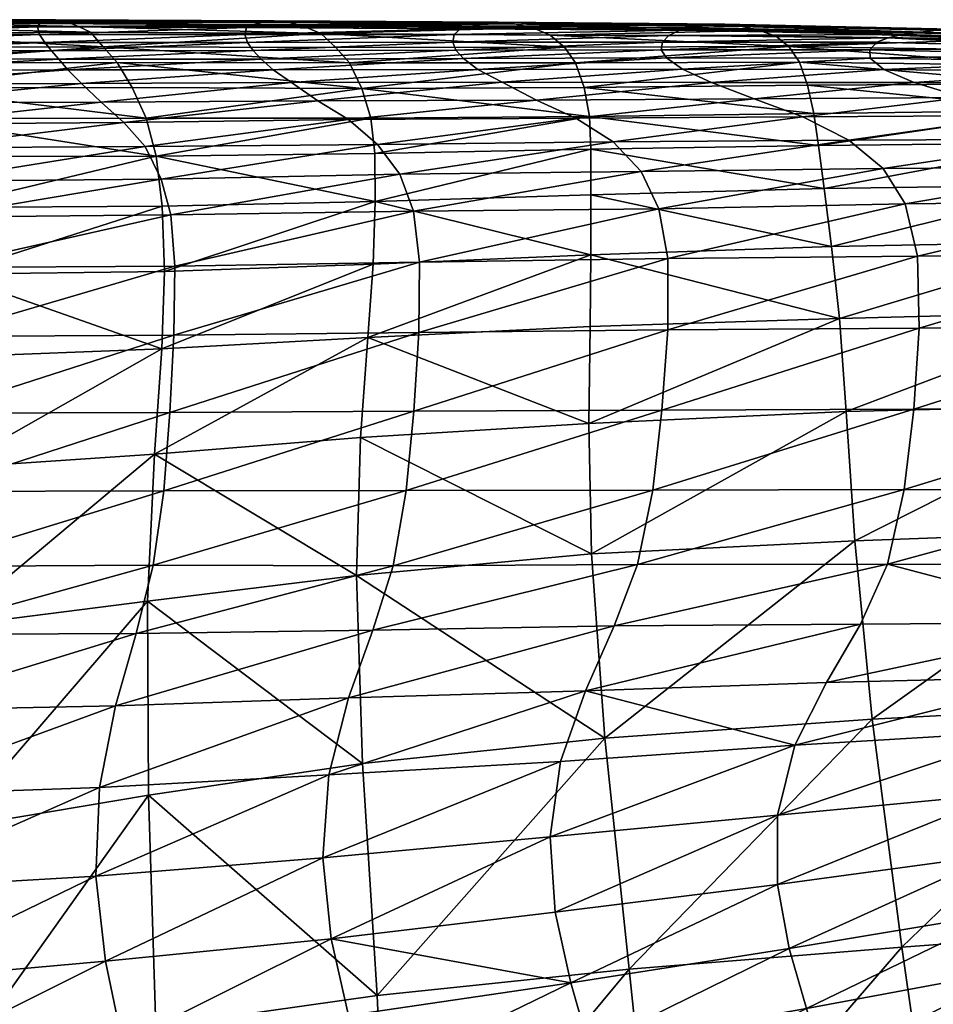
# Model space of a CAD drawing. Header units: inches. Extents: x -45 to 45, y -13 to 11.8.
# Tile 151 of 157: x 37.2 to 39.8, y 9 to 11.8. Entities that reach past the tile are written whole.
import ezdxf

# ---------------------------------------------------------------- set-up
doc = ezdxf.new("R2010")
doc.units = ezdxf.units.IN
doc.header["$MEASUREMENT"] = 0
doc.layers.add('AFUCH-3-STUP', color=5, linetype='Continuous')

msp = doc.modelspace()

# ---------------------------------------------------------------- meshes
at = {"layer": 'AFUCH-3-STUP'}
mesh = msp.add_polyface(dxfattribs=at)
corners = [(36.8422, 11.6429, 19.1405), (37.4995, 11.6439, 19.1422), (36.8836, 11.5712, 18.3319), (36.2035, 11.64, 19.1324), (36.8069, 11.6862, 19.9232), (36.1729, 11.684, 19.9108), (37.4594, 11.6876, 19.9304), (37.424, 11.7298, 20.6963), (36.7841, 11.7263, 20.6865), (37.39, 11.7456, 21.4463), (36.7685, 11.7446, 21.4369), (37.3567, 11.7586, 22.1769), (36.7492, 11.759, 22.1701), (37.3245, 11.7647, 22.8806), (37.9849, 11.7581, 22.179), (36.724, 11.7651, 22.877), (37.298, 11.7611, 23.5548), (37.9452, 11.7619, 22.8799), (36.7024, 11.7621, 23.5532), (37.2802, 11.7546, 24.2129), (37.9123, 11.7573, 23.5528), (37.2729, 11.745, 24.8839), (37.8856, 11.751, 24.2097), (36.6901, 11.7556, 24.2126), (36.689, 11.7463, 24.8877), (37.2784, 11.7229, 25.58), (37.8672, 11.743, 24.8726), (36.7001, 11.724, 25.5893), (37.2938, 11.7001, 26.2982), (37.8622, 11.723, 25.5572), (36.7186, 11.701, 26.3117), (37.3132, 11.6767, 27.0328), (37.8702, 11.7005, 26.2659), (36.7378, 11.6776, 27.0484), (37.3341, 11.6528, 27.7865), (37.8862, 11.6773, 26.9959), (36.7551, 11.6536, 27.8035), (37.3596, 11.6225, 28.5672), (37.9089, 11.6534, 27.7482), (36.7736, 11.6221, 28.5896), (37.3981, 11.5836, 29.3697), (36.8025, 11.5816, 29.4015)]
mesh.append_faces([[corners[k] for k in face] for face in [(0, 1, 2), (0, 2, 3), (4, 0, 5), (1, 0, 6), (4, 6, 0), (7, 6, 8), (4, 8, 6), (9, 7, 10), (8, 10, 7), (11, 9, 12), (10, 12, 9), (11, 13, 14), (13, 11, 15), (12, 15, 11), (13, 16, 17), (16, 13, 18), (15, 18, 13), (16, 19, 20), (19, 21, 22), (19, 16, 23), (18, 23, 16), (21, 19, 24), (23, 24, 19), (21, 25, 26), (25, 21, 27), (24, 27, 21), (25, 28, 29), (28, 25, 30), (27, 30, 25), (28, 31, 32), (31, 28, 33), (30, 33, 28), (31, 34, 35), (34, 31, 36), (33, 36, 31), (34, 37, 38), (37, 34, 39), (36, 39, 34), (40, 37, 41), (39, 41, 37)]], dxfattribs={"vtx0": -1, "vtx1": -1, "vtx2": -1})
mesh = msp.add_polyface(dxfattribs=at)
corners = [(38.1207, 11.6866, 19.9359), (37.4594, 11.6876, 19.9304), (38.078, 11.7255, 20.7008), (37.424, 11.7298, 20.6963), (37.4995, 11.6439, 19.1422), (38.1596, 11.6424, 19.1523), (38.031, 11.7457, 21.4498), (38.6804, 11.7422, 21.4512), (38.7705, 11.6868, 19.9607), (37.39, 11.7456, 21.4463), (37.9849, 11.7581, 22.179), (37.3567, 11.7586, 22.1769), (38.629, 11.7536, 22.1759), (38.5822, 11.7583, 22.8764), (37.9452, 11.7619, 22.8799), (37.3245, 11.7647, 22.8806), (38.5416, 11.7532, 23.549), (37.9123, 11.7573, 23.5528), (37.298, 11.7611, 23.5548), (38.5053, 11.7472, 24.203), (37.8856, 11.751, 24.2097), (37.2802, 11.7546, 24.2129), (38.4751, 11.7394, 24.8575), (37.8672, 11.743, 24.8726), (37.2729, 11.745, 24.8839), (38.4572, 11.723, 25.5288), (37.8622, 11.723, 25.5572), (38.4537, 11.7013, 26.2239), (37.8702, 11.7005, 26.2659), (38.462, 11.6785, 26.9435), (37.8862, 11.6773, 26.9959), (38.1951, 11.5697, 18.3501), (37.2784, 11.7229, 25.58), (37.2938, 11.7001, 26.2982), (37.3132, 11.6767, 27.0328), (38.4834, 11.6549, 27.6866), (37.9089, 11.6534, 27.7482), (37.3341, 11.6528, 27.7865), (38.5248, 11.6237, 28.4491), (37.9425, 11.623, 28.5246), (37.3596, 11.6225, 28.5672)]
mesh.append_faces([[corners[k] for k in face] for face in [(0, 1, 2), (3, 2, 1), (4, 1, 5), (0, 5, 1), (6, 7, 2), (0, 2, 8), (6, 2, 9), (3, 9, 2), (10, 6, 11), (9, 11, 6), (10, 12, 6), (13, 12, 14), (10, 14, 12), (14, 10, 15), (16, 13, 17), (14, 17, 13), (17, 14, 18), (19, 16, 20), (17, 20, 16), (20, 17, 21), (22, 19, 23), (20, 23, 19), (23, 20, 24), (25, 22, 26), (23, 26, 22), (27, 25, 28), (26, 28, 25), (29, 27, 30), (28, 30, 27), (5, 31, 4), (0, 8, 5), (26, 23, 32), (28, 26, 33), (30, 28, 34), (35, 29, 36), (30, 36, 29), (36, 30, 37), (38, 35, 39), (36, 39, 35), (39, 36, 40)]], dxfattribs={"vtx0": -1, "vtx1": -1, "vtx2": -1})
mesh = msp.add_polyface(dxfattribs=at)
corners = [(38.7299, 11.7213, 20.711), (38.078, 11.7255, 20.7008), (38.6804, 11.7422, 21.4512), (38.7705, 11.6868, 19.9607), (38.031, 11.7457, 21.4498), (38.629, 11.7536, 22.1759), (39.2751, 11.7454, 22.1832), (39.2264, 11.7528, 22.8752), (38.5822, 11.7583, 22.8764), (39.3251, 11.734, 21.4735), (39.1808, 11.7492, 23.5438), (38.5416, 11.7532, 23.549), (39.1372, 11.7432, 24.1952), (38.5053, 11.7472, 24.203), (39.0973, 11.7357, 24.8439), (38.4751, 11.7394, 24.8575), (39.0668, 11.7205, 25.5037), (39.7306, 11.7228, 24.833), (38.4572, 11.723, 25.5288), (39.0494, 11.7016, 26.183), (39.6901, 11.7133, 25.4807), (38.4537, 11.7013, 26.2239), (39.0455, 11.6798, 26.8839), (39.6584, 11.7011, 26.1411), (38.462, 11.6785, 26.9435), (39.0608, 11.6569, 27.6045), (39.638, 11.6793, 26.8161), (38.4834, 11.6549, 27.6866), (39.106, 11.6244, 28.3394), (39.6393, 11.6562, 27.505), (38.5248, 11.6237, 28.4491), (38.8269, 11.5725, 18.4224), (38.1951, 11.5697, 18.3501), (38.8023, 11.6421, 19.1987), (38.1596, 11.6424, 19.1523), (39.3711, 11.7185, 20.754), (39.4082, 11.6892, 20.0269), (39.4609, 11.5788, 18.5301), (39.438, 11.6444, 19.2877), (39.1888, 11.5868, 29.0786), (38.5938, 11.588, 29.2175)]
mesh.append_faces([[corners[k] for k in face] for face in [(0, 1, 2), (0, 3, 1), (2, 4, 5), (6, 5, 7), (8, 7, 5), (2, 5, 9), (6, 9, 5), (7, 8, 10), (11, 10, 8), (12, 10, 13), (11, 13, 10), (14, 12, 15), (13, 15, 12), (14, 16, 17), (16, 14, 18), (15, 18, 14), (16, 19, 20), (19, 16, 21), (18, 21, 16), (19, 22, 23), (22, 19, 24), (21, 24, 19), (22, 25, 26), (25, 22, 27), (24, 27, 22), (25, 28, 29), (28, 25, 30), (27, 30, 25), (31, 32, 33), (33, 34, 3), (35, 0, 9), (2, 9, 0), (3, 0, 36), (35, 36, 0), (37, 31, 38), (33, 38, 31), (38, 33, 36), (3, 36, 33), (39, 28, 40), (30, 40, 28)]], dxfattribs={"vtx0": -1, "vtx1": -1, "vtx2": -1})
mesh = msp.add_polyface(dxfattribs=at)
corners = [(39.5082, 11.2854, 16.2573), (40.2371, 11.2964, 16.375), (39.5295, 11.1209, 15.6508), (39.4928, 11.4078, 16.9782), (40.2016, 11.4152, 17.0979), (39.4789, 11.4989, 17.7532), (40.1708, 11.5067, 17.87), (39.4609, 11.5788, 18.5301), (39.438, 11.6444, 19.2877), (40.1396, 11.5833, 18.6419), (39.4082, 11.6892, 20.0269), (40.1051, 11.636, 19.3936), (39.8238, 11.7355, 23.5517), (39.1808, 11.7492, 23.5438), (39.7766, 11.7287, 24.1931), (39.1372, 11.7432, 24.1952), (39.2264, 11.7528, 22.8752), (39.8715, 11.7379, 22.8972), (39.7306, 11.7228, 24.833), (39.0973, 11.7357, 24.8439), (39.6901, 11.7133, 25.4807), (39.0668, 11.7205, 25.5037), (39.6584, 11.7011, 26.1411), (39.0494, 11.7016, 26.183), (39.638, 11.6793, 26.8161), (39.0455, 11.6798, 26.8839), (39.6393, 11.6562, 27.505), (40.2395, 11.6664, 26.7472), (39.0608, 11.6569, 27.6045), (39.6779, 11.6233, 28.2056), (40.2164, 11.6461, 27.4), (39.106, 11.6244, 28.3394), (39.7646, 11.5871, 28.9134), (39.1888, 11.5868, 29.0786), (39.9043, 11.5442, 29.6045), (39.3092, 11.5403, 29.7962), (40.0748, 11.4934, 30.2306), (39.4483, 11.489, 30.4448), (39.921, 11.7354, 22.2241), (39.2751, 11.7454, 22.1832), (39.3251, 11.734, 21.4735), (39.9717, 11.7238, 21.535), (40.0208, 11.7095, 20.8346), (39.3711, 11.7185, 20.754), (40.065, 11.6783, 20.1226), (39.5782, 11.4232, 30.973), (38.9085, 11.4181, 31.1632), (39.6762, 11.3424, 31.3558), (40.2358, 11.4261, 30.7399), (38.9886, 11.3334, 31.552), (39.7391, 11.2416, 31.6073), (39.0383, 11.2282, 31.8072), (39.774, 11.0934, 31.7612), (39.0639, 11.087, 31.9634)]
mesh.append_faces([[corners[k] for k in face] for face in [(47, 45, 49), (50, 47, 51), (52, 50, 53)]], dxfattribs={"vtx0": -1, "vtx1": -1})
mesh.append_faces([[corners[k] for k in face] for face in [(0, 1, 2), (3, 4, 0), (5, 6, 3), (5, 7, 6), (7, 8, 9), (8, 10, 11), (12, 13, 14), (15, 14, 13), (16, 13, 17), (12, 17, 13), (14, 15, 18), (19, 18, 15), (20, 18, 21), (22, 20, 23), (24, 22, 25), (24, 26, 27), (26, 24, 28), (26, 29, 30), (29, 26, 31), (32, 29, 33), (31, 33, 29), (34, 32, 35), (33, 35, 32), (36, 34, 37), (35, 37, 34), (38, 39, 17), (16, 17, 39), (40, 39, 41), (38, 41, 39), (41, 42, 40), (43, 40, 42), (43, 42, 10), (44, 10, 42), (37, 45, 36), (45, 37, 46), (45, 47, 48)]], dxfattribs={"vtx0": -1, "vtx1": -1, "vtx2": -1})
mesh = msp.add_polyface(dxfattribs=at)
corners = [(40.2803, 11.1349, 15.7603), (39.5295, 11.1209, 15.6508), (40.2371, 11.2964, 16.375), (39.5082, 11.2854, 16.2573), (40.2016, 11.4152, 17.0979), (39.4928, 11.4078, 16.9782), (40.1708, 11.5067, 17.87), (40.1396, 11.5833, 18.6419), (39.4609, 11.5788, 18.5301), (40.1051, 11.636, 19.3936), (40.8257, 11.6258, 19.4996), (39.438, 11.6444, 19.2877), (40.065, 11.6783, 20.1226), (39.4082, 11.6892, 20.0269), (40.7692, 11.6654, 20.2229), (40.0208, 11.7095, 20.8346), (39.9717, 11.7238, 21.535), (40.7095, 11.695, 20.9279), (40.5878, 11.7171, 22.2947), (40.648, 11.7068, 21.6189), (39.921, 11.7354, 22.2241), (40.5311, 11.723, 22.9509), (39.8715, 11.7379, 22.8972), (40.3742, 11.7005, 24.8363), (39.7306, 11.7228, 24.833), (40.3252, 11.6939, 25.466), (39.6901, 11.7133, 25.4807), (39.7766, 11.7287, 24.1931), (40.4256, 11.7072, 24.2122), (40.2797, 11.685, 26.1031), (39.6584, 11.7011, 26.1411), (40.2395, 11.6664, 26.7472), (39.638, 11.6793, 26.8161), (40.2164, 11.6461, 27.4), (39.6393, 11.6562, 27.505), (40.2309, 11.6175, 28.0645), (39.6779, 11.6233, 28.2056), (40.3031, 11.5854, 28.7388), (39.7646, 11.5871, 28.9134), (40.4516, 11.5432, 29.3954), (39.9043, 11.5442, 29.6045), (40.0748, 11.4934, 30.2306), (40.2358, 11.4261, 30.7399), (40.656, 11.4921, 29.9835), (40.4777, 11.7138, 23.5873), (39.8238, 11.7355, 23.5517), (39.5782, 11.4232, 30.973), (40.358, 11.347, 31.1082), (39.6762, 11.3424, 31.3558), (40.4388, 11.2494, 31.3501), (39.7391, 11.2416, 31.6073), (40.4864, 11.0989, 31.4982), (39.774, 11.0934, 31.7612)]
mesh.append_faces([[corners[k] for k in face] for face in [(47, 42, 48), (49, 47, 50), (48, 50, 47), (51, 49, 52), (50, 52, 49)]], dxfattribs={"vtx0": -1, "vtx1": -1})
mesh.append_faces([[corners[k] for k in face] for face in [(0, 1, 2), (2, 3, 4), (4, 5, 6), (7, 6, 8), (9, 10, 7), (9, 7, 11), (12, 9, 13), (12, 14, 9), (12, 15, 14), (15, 16, 17), (18, 19, 20), (16, 20, 19), (21, 18, 22), (20, 22, 18), (23, 24, 25), (26, 25, 24), (27, 24, 28), (23, 28, 24), (25, 26, 29), (30, 29, 26), (31, 29, 32), (30, 32, 29), (33, 31, 34), (35, 33, 36), (37, 35, 38), (36, 38, 35), (39, 37, 40), (38, 40, 37), (40, 41, 39), (41, 42, 43), (44, 45, 28), (27, 28, 45), (22, 45, 21), (44, 21, 45), (42, 41, 46)]], dxfattribs={"vtx0": -1, "vtx1": -1, "vtx2": -1})
mesh = msp.add_polyface(dxfattribs=at)
corners = [(36.9687, 11.3762, 16.6681), (36.3219, 11.3749, 16.675), (36.9285, 11.4845, 17.4932), (37.0005, 11.2319, 15.9299), (36.2831, 11.481, 17.4984), (36.8836, 11.5712, 18.3319), (37.5423, 11.5723, 18.3277), (37.4995, 11.6439, 19.1422), (37.5818, 11.4854, 17.4924), (37.035, 10.8075, 14.8958), (36.4071, 10.801, 14.8815), (37.0239, 11.0421, 15.3433), (36.3852, 11.0431, 15.3384), (37.6339, 11.0498, 15.3782), (37.6277, 11.2358, 15.9533), (37.6267, 10.8301, 14.9383), (36.3558, 11.2312, 15.9333), (37.6107, 11.3778, 16.6778), (37.4545, 11.531, 30.1537), (37.3981, 11.5836, 29.3697), (36.8461, 11.5293, 30.1972), (36.8025, 11.5816, 29.4015), (36.2416, 11.5283, 30.2293), (37.5186, 11.473, 30.8578), (36.8932, 11.4684, 30.9148), (36.277, 11.4661, 30.9524), (37.579, 11.4052, 31.421), (36.9348, 11.4011, 31.4911), (36.3054, 11.4001, 31.5361), (37.625, 11.3117, 31.8204), (36.9653, 11.3066, 31.8957), (36.3247, 11.3077, 31.9436), (37.6521, 11.2108, 32.0759), (36.9819, 11.2045, 32.1508), (36.3333, 11.2027, 32.1958), (37.6633, 11.0651, 32.2247), (36.9871, 11.061, 32.2974), (36.3327, 11.0627, 32.3401), (37.6604, 10.869, 32.2763), (36.9822, 10.865, 32.3475), (36.3246, 10.8639, 32.3875), (36.9716, 10.6474, 32.3504)]
mesh.append_faces([[corners[k] for k in face] for face in [(9, 11, 15), (29, 26, 30), (30, 27, 31), (32, 29, 33), (30, 33, 29), (33, 30, 34), (35, 32, 36), (33, 36, 32), (36, 33, 37), (38, 35, 39), (36, 39, 35), (39, 36, 40), (39, 41, 38)]], dxfattribs={"vtx0": -1, "vtx1": -1})
mesh.append_faces([[corners[k] for k in face] for face in [(0, 1, 2), (0, 3, 1), (2, 4, 5), (6, 5, 7), (2, 5, 8), (6, 8, 5), (12, 11, 10), (13, 11, 14), (3, 14, 11), (13, 15, 11), (3, 11, 16), (14, 3, 17), (0, 17, 3), (8, 17, 2), (0, 2, 17), (18, 19, 20), (21, 20, 19), (20, 21, 22), (23, 18, 24), (20, 24, 18), (24, 20, 25), (26, 23, 27), (24, 27, 23), (27, 24, 28), (27, 30, 26)]], dxfattribs={"vtx0": -1, "vtx1": -1, "vtx2": -1})
mesh.append_faces([[corners[k] for k in face] for face in [(9, 10, 11)]], dxfattribs={"vtx1": -1, "vtx2": -1})
mesh = msp.add_polyface(dxfattribs=at)
corners = [(38.2319, 11.3847, 16.7407), (37.6107, 11.3778, 16.6778), (38.2203, 11.485, 17.5351), (37.5818, 11.4854, 17.4924), (37.6277, 11.2358, 15.9533), (38.2328, 11.2487, 16.0287), (38.1951, 11.5697, 18.3501), (37.5423, 11.5723, 18.3277), (38.1596, 11.6424, 19.1523), (38.8023, 11.6421, 19.1987), (38.8414, 11.4905, 17.6323), (37.4995, 11.6439, 19.1422), (38.2267, 11.0701, 15.4541), (38.8452, 11.0969, 15.5504), (38.2122, 10.862, 15.0082), (37.6267, 10.8301, 14.9383), (37.6055, 10.5303, 14.5974), (37.6339, 11.0498, 15.3782), (38.5938, 11.588, 29.2175), (38.5248, 11.6237, 28.4491), (37.995, 11.5869, 29.3145), (37.9425, 11.623, 28.5246), (37.3981, 11.5836, 29.3697), (37.3596, 11.6225, 28.5672), (38.0698, 11.5348, 30.0799), (37.4545, 11.531, 30.1537), (38.1564, 11.4819, 30.7631), (38.6911, 11.5368, 29.9589), (37.5186, 11.473, 30.8578), (38.2393, 11.4104, 31.3124), (38.8028, 11.4854, 30.6238), (37.579, 11.4052, 31.421), (38.3028, 11.3258, 31.7073), (37.625, 11.3117, 31.8204), (38.3414, 11.2209, 31.9639), (37.6521, 11.2108, 32.0759), (38.3585, 11.0764, 32.1123), (37.6633, 11.0651, 32.2247), (38.3566, 10.8768, 32.171), (37.6604, 10.869, 32.2763), (37.6493, 10.6495, 32.2846)]
mesh.append_faces([[corners[k] for k in face] for face in [(32, 29, 33), (34, 32, 35), (33, 35, 32), (36, 34, 37), (35, 37, 34), (38, 36, 39), (37, 39, 36), (39, 40, 38)]], dxfattribs={"vtx0": -1, "vtx1": -1})
mesh.append_faces([[corners[k] for k in face] for face in [(0, 1, 2), (3, 2, 1), (4, 1, 5), (0, 5, 1), (2, 3, 6), (7, 6, 3), (8, 9, 6), (2, 6, 10), (7, 11, 6), (12, 5, 13), (12, 13, 14), (17, 12, 15), (12, 17, 5), (4, 5, 17), (2, 10, 0), (18, 19, 20), (21, 20, 19), (20, 21, 22), (23, 22, 21), (20, 24, 18), (24, 20, 25), (22, 25, 20), (24, 26, 27), (26, 24, 28), (25, 28, 24), (26, 29, 30), (29, 26, 31), (28, 31, 26), (31, 33, 29)]], dxfattribs={"vtx0": -1, "vtx1": -1, "vtx2": -1})
mesh.append_faces([[corners[k] for k in face] for face in [(15, 14, 16), (14, 15, 12)]], dxfattribs={"vtx1": -1, "vtx2": -1})
mesh = msp.add_polyface(dxfattribs=at)
corners = [(38.8436, 10.893, 15.0882), (38.8396, 10.6179, 14.7287), (38.2122, 10.862, 15.0082), (39.5523, 10.916, 15.1745), (38.8452, 11.0969, 15.5504), (39.5082, 11.2854, 16.2573), (39.5295, 11.1209, 15.6508), (38.8454, 11.2676, 16.14), (39.4928, 11.4078, 16.9782), (38.8457, 11.3973, 16.8527), (39.4789, 11.4989, 17.7532), (38.8414, 11.4905, 17.6323), (38.8269, 11.5725, 18.4224), (38.1951, 11.5697, 18.3501), (38.2328, 11.2487, 16.0287), (39.4609, 11.5788, 18.5301), (38.2319, 11.3847, 16.7407), (39.3092, 11.5403, 29.7962), (39.1888, 11.5868, 29.0786), (38.6911, 11.5368, 29.9589), (38.5938, 11.588, 29.2175), (38.0698, 11.5348, 30.0799), (39.4483, 11.489, 30.4448), (38.8028, 11.4854, 30.6238), (38.1564, 11.4819, 30.7631), (38.9085, 11.4181, 31.1632), (38.2393, 11.4104, 31.3124), (38.9886, 11.3334, 31.552), (39.5782, 11.4232, 30.973), (38.3028, 11.3258, 31.7073), (39.0383, 11.2282, 31.8072), (39.6762, 11.3424, 31.3558), (38.3414, 11.2209, 31.9639), (39.0639, 11.087, 31.9634), (39.7391, 11.2416, 31.6073), (38.3585, 11.0764, 32.1123), (39.0639, 10.884, 32.0264), (38.3566, 10.8768, 32.171), (39.0472, 10.656, 32.0388), (39.7783, 10.8885, 31.8245), (38.3422, 10.6528, 32.1804)]
mesh.append_faces([[corners[k] for k in face] for face in [(0, 1, 2), (0, 4, 3), (27, 25, 29), (27, 30, 31), (30, 27, 32), (29, 32, 27), (30, 33, 34), (33, 30, 35), (32, 35, 30), (36, 33, 37), (35, 37, 33), (36, 38, 39), (37, 40, 36)]], dxfattribs={"vtx0": -1, "vtx1": -1})
mesh.append_faces([[corners[k] for k in face] for face in [(5, 6, 7), (4, 7, 6), (8, 5, 9), (7, 9, 5), (10, 8, 11), (9, 11, 8), (12, 11, 13), (7, 4, 14), (15, 10, 12), (11, 12, 10), (7, 14, 9), (16, 9, 14), (9, 16, 11), (17, 18, 19), (20, 19, 18), (19, 20, 21), (22, 17, 23), (19, 23, 17), (23, 19, 24), (23, 25, 22), (25, 23, 26), (25, 27, 28), (26, 29, 25), (38, 36, 40)]], dxfattribs={"vtx0": -1, "vtx1": -1, "vtx2": -1})
mesh.append_faces([[corners[k] for k in face] for face in [(0, 3, 1), (0, 2, 4)]], dxfattribs={"vtx1": -1, "vtx2": -1})
mesh = msp.add_polyface(dxfattribs=at)
corners = [(39.6452, 9.778, 14.2297), (38.8849, 9.724, 14.1497), (39.5958, 10.2848, 14.4922), (38.8478, 10.2479, 14.4169), (39.5714, 10.6517, 14.7986), (38.8396, 10.6179, 14.7287), (39.5523, 10.916, 15.1745), (40.4455, 9.8193, 14.326), (39.7296, 9.13, 14.0112), (40.3946, 10.3138, 14.5761), (40.3602, 10.6713, 14.8905), (40.3241, 10.9361, 15.2716), (40.2803, 11.1349, 15.7603), (39.5295, 11.1209, 15.6508), (38.8452, 11.0969, 15.5504), (39.6115, 10.0475, 31.5799), (40.3175, 10.0525, 31.3608), (39.6881, 10.2186, 31.7566), (40.4033, 10.2169, 31.5101), (40.2039, 9.8989, 31.0945), (39.5148, 9.8817, 31.265), (40.0891, 9.7433, 30.6829), (39.4252, 9.7039, 30.7907), (40.014, 9.5661, 30.138), (39.3763, 9.5047, 30.1855), (39.9966, 9.3919, 29.4995), (40.6238, 9.6215, 30.0423), (39.376, 9.3085, 29.4982), (40.4967, 10.8912, 31.5601), (40.4864, 11.0989, 31.4982), (39.7783, 10.8885, 31.8245), (39.774, 11.0934, 31.7612), (39.0639, 10.884, 32.0264), (39.0639, 11.087, 31.9634), (40.4832, 10.6581, 31.5765), (39.7628, 10.6585, 31.8394), (39.0472, 10.656, 32.0388), (40.4558, 10.4275, 31.5705), (39.7361, 10.4299, 31.8302), (39.0217, 10.4284, 32.0251), (38.9782, 10.2168, 31.9353), (38.9114, 10.0429, 31.7318), (38.83, 9.858, 31.3804)]
mesh.append_faces([[corners[k] for k in face] for face in [(15, 20, 16), (28, 29, 30), (31, 30, 29), (30, 31, 32), (33, 32, 31), (30, 35, 28), (37, 34, 38), (38, 35, 39), (18, 37, 17), (38, 17, 37), (17, 38, 40), (15, 17, 41)]], dxfattribs={"vtx0": -1, "vtx1": -1})
mesh.append_faces([[corners[k] for k in face] for face in [(0, 1, 2), (0, 7, 8), (7, 0, 9), (13, 12, 6), (13, 6, 14), (19, 16, 20), (21, 19, 22), (20, 22, 19), (23, 21, 24), (22, 24, 21), (23, 25, 26), (25, 23, 27), (24, 27, 23), (34, 28, 35), (35, 30, 36), (35, 38, 34), (20, 15, 42)]], dxfattribs={"vtx0": -1, "vtx1": -1, "vtx2": -1})
mesh.append_faces([[corners[k] for k in face] for face in [(2, 3, 4), (4, 5, 6), (2, 9, 0), (9, 2, 10), (4, 10, 2), (10, 4, 11), (6, 11, 4), (11, 6, 12), (15, 16, 17), (18, 17, 16)]], dxfattribs={"vtx1": -1, "vtx2": -1})
mesh = msp.add_polyface(dxfattribs=at)
corners = [(37.02, 10.0409, 14.2488), (36.4351, 9.9928, 14.215), (37.0293, 10.4921, 14.5442), (36.4194, 10.4648, 14.521), (37.0307, 9.4684, 13.9696), (35.7712, 10.4616, 14.5174), (35.8086, 9.9802, 14.2021), (36.4071, 10.801, 14.8815), (35.7504, 10.8035, 14.8795), (37.035, 10.8075, 14.8958), (37.5859, 10.1132, 14.3008), (37.6055, 10.5303, 14.5974), (37.6267, 10.8301, 14.9383), (37.6493, 10.6495, 32.2846), (37.6604, 10.869, 32.2763), (36.9716, 10.6474, 32.3504), (36.9822, 10.865, 32.3475), (36.3127, 10.644, 32.3962), (36.3246, 10.8639, 32.3875), (35.668, 10.6423, 32.4187), (37.6325, 10.4262, 32.2626), (36.9575, 10.4245, 32.3297), (36.298, 10.422, 32.3739), (35.653, 10.4195, 32.396), (37.602, 10.2149, 32.1543), (36.9332, 10.2113, 32.2228), (36.2765, 10.2079, 32.2635), (35.633, 10.2065, 32.2845), (37.5535, 10.0215, 31.9161), (36.8915, 10.0188, 31.9677), (36.2398, 10.0155, 31.9994), (35.6007, 10.0082, 32.023), (37.495, 9.8156, 31.5058), (36.8397, 9.8026, 31.5389), (36.1917, 9.7899, 31.5614), (35.5573, 9.7751, 31.5776)]
mesh.append_faces([[corners[k] for k in face] for face in [(0, 4, 1), (3, 1, 5), (6, 5, 1), (7, 3, 8), (5, 8, 3), (20, 13, 21), (21, 15, 22), (22, 17, 23), (24, 20, 25), (21, 25, 20), (25, 21, 26), (22, 26, 21), (26, 22, 27), (23, 27, 22), (28, 24, 29), (25, 29, 24), (29, 25, 30), (26, 30, 25), (30, 26, 31), (27, 31, 26), (29, 33, 28), (30, 34, 29)]], dxfattribs={"vtx0": -1, "vtx1": -1})
mesh.append_faces([[corners[k] for k in face] for face in [(13, 14, 15), (15, 16, 17), (17, 18, 19), (15, 21, 13), (17, 22, 15), (19, 23, 17), (32, 28, 33), (33, 29, 34), (34, 30, 35)]], dxfattribs={"vtx0": -1, "vtx1": -1, "vtx2": -1})
mesh.append_faces([[corners[k] for k in face] for face in [(0, 1, 2), (3, 2, 1), (2, 3, 9), (7, 9, 3), (0, 10, 4), (10, 0, 11), (2, 11, 0), (11, 2, 12), (9, 12, 2)]], dxfattribs={"vtx1": -1, "vtx2": -1})
mesh = msp.add_polyface(dxfattribs=at)
corners = [(38.8478, 10.2479, 14.4169), (39.5958, 10.2848, 14.4922), (38.8849, 9.724, 14.1497), (38.18, 10.1864, 14.358), (38.1966, 9.6518, 14.0836), (38.8396, 10.6179, 14.7287), (39.5714, 10.6517, 14.7986), (38.1908, 10.578, 14.6608), (38.2122, 10.862, 15.0082), (38.7597, 9.6576, 30.8541), (39.4252, 9.7039, 30.7907), (38.83, 9.858, 31.3804), (39.5148, 9.8817, 31.265), (38.7295, 9.4436, 30.1945), (37.5859, 10.1132, 14.3008), (37.5887, 9.5619, 14.024), (37.6055, 10.5303, 14.5974), (38.3422, 10.6528, 32.1804), (38.3566, 10.8768, 32.171), (37.6493, 10.6495, 32.2846), (39.0472, 10.656, 32.0388), (39.0217, 10.4284, 32.0251), (39.7628, 10.6585, 31.8394), (38.3208, 10.4273, 32.1639), (37.6325, 10.4262, 32.2626), (38.9782, 10.2168, 31.9353), (39.7361, 10.4299, 31.8302), (38.2837, 10.2136, 32.0659), (37.602, 10.2149, 32.1543), (38.9114, 10.0429, 31.7318), (39.6881, 10.2186, 31.7566), (38.2264, 10.0305, 31.8425), (37.5535, 10.0215, 31.9161), (39.6115, 10.0475, 31.5799), (38.1571, 9.8383, 31.4545), (37.495, 9.8156, 31.5058), (38.101, 9.6192, 30.885), (37.4493, 9.5835, 30.9059), (38.0835, 9.3843, 30.1809)]
mesh.append_faces([[corners[k] for k in face] for face in [(0, 2, 3), (5, 0, 7), (3, 7, 0), (7, 8, 5), (3, 4, 14), (7, 3, 16), (14, 16, 3), (21, 20, 23), (23, 17, 24), (21, 25, 26), (25, 21, 27), (23, 27, 21), (27, 23, 28), (24, 28, 23), (25, 29, 30), (29, 25, 31), (27, 31, 25), (31, 27, 32), (28, 32, 27), (29, 11, 33), (31, 34, 29), (32, 35, 31)]], dxfattribs={"vtx0": -1, "vtx1": -1})
mesh.append_faces([[corners[k] for k in face] for face in [(4, 3, 2), (9, 10, 11), (12, 11, 10), (9, 13, 10), (15, 14, 4), (17, 18, 19), (20, 21, 22), (17, 23, 20), (19, 24, 17), (11, 29, 34), (34, 31, 35), (9, 11, 36), (34, 36, 11), (36, 34, 37), (36, 38, 9)]], dxfattribs={"vtx0": -1, "vtx1": -1, "vtx2": -1})
mesh.append_faces([[corners[k] for k in face] for face in [(0, 1, 2), (5, 6, 0), (7, 16, 8)]], dxfattribs={"vtx1": -1, "vtx2": -1})
mesh = msp.add_polyface(dxfattribs=at)
corners = [(36.5187, 8.7353, 13.6599), (35.9494, 8.7044, 13.6295), (36.4716, 9.3997, 13.9246), (35.8711, 9.3739, 13.904), (36.4351, 9.9928, 14.215), (35.8086, 9.9802, 14.2021), (37.0307, 9.4684, 13.9696), (37.0532, 8.8099, 13.7068), (37.6096, 8.9034, 13.7647), (37.5887, 9.5619, 14.024), (37.5859, 10.1132, 14.3008), (37.495, 9.8156, 31.5058), (37.4493, 9.5835, 30.9059), (38.1571, 9.8383, 31.4545), (36.7994, 9.5609, 30.9194), (36.8397, 9.8026, 31.5389), (36.1523, 9.5384, 30.9304), (36.1917, 9.7899, 31.5614), (35.5183, 9.5161, 30.9405), (37.439, 9.3322, 30.1663), (38.101, 9.6192, 30.885), (36.7922, 9.294, 30.1589), (36.1439, 9.2627, 30.1576), (35.5063, 9.2381, 30.1619), (37.4667, 9.0902, 29.3677), (38.0835, 9.3843, 30.1809), (36.8211, 9.0323, 29.3394), (36.172, 8.9877, 29.3246), (35.5307, 8.9489, 29.3229), (37.5151, 8.8581, 28.5741), (38.1078, 9.1535, 29.4141), (36.8695, 8.7915, 28.5252), (36.2226, 8.7341, 28.4949), (35.5814, 8.6867, 28.4797), (37.5636, 8.6563, 27.815), (38.1565, 8.9356, 28.6416), (36.9171, 8.5809, 27.7541), (36.2741, 8.5092, 27.7101)]
mesh.append_faces([[corners[k] for k in face] for face in [(0, 1, 2), (3, 2, 1), (2, 3, 4), (2, 4, 6), (7, 0, 6), (2, 6, 0), (8, 7, 9), (6, 9, 7), (9, 6, 10), (11, 12, 13), (12, 11, 14), (15, 14, 11), (14, 15, 16), (17, 16, 15), (16, 17, 18), (12, 19, 20), (19, 12, 21), (14, 21, 12), (21, 14, 22), (16, 22, 14), (22, 16, 23), (19, 24, 25), (24, 19, 26), (21, 26, 19), (26, 21, 27), (22, 27, 21), (27, 22, 28), (24, 29, 30), (29, 24, 31), (26, 31, 24), (31, 26, 32), (27, 32, 26), (32, 27, 33), (29, 34, 35), (34, 29, 36), (31, 36, 29), (36, 31, 37), (32, 37, 31)]], dxfattribs={"vtx0": -1, "vtx1": -1, "vtx2": -1})
mesh.append_faces([[corners[k] for k in face] for face in [(5, 4, 3)]], dxfattribs={"vtx1": -1, "vtx2": -1})
mesh = msp.add_polyface(dxfattribs=at)
corners = [(40.2165, 8.67, 26.1479), (40.8631, 8.8428, 26.2627), (40.1688, 8.7865, 26.7705), (40.7981, 8.9498, 26.8729), (40.1175, 8.9194, 27.4338), (40.7347, 9.0599, 27.5154), (40.0649, 9.0685, 28.1206), (40.401, 8.2338, 23.5256), (39.6989, 8.0487, 23.4595), (40.4315, 8.1583, 23.0273), (39.675, 8.1287, 23.9404), (40.3713, 8.3095, 24.022), (39.6504, 8.2137, 24.4282), (40.3368, 8.3979, 24.5225), (39.6254, 8.3032, 24.9338), (40.2992, 8.4846, 25.0354), (39.6, 8.4037, 25.467), (40.26, 8.5688, 25.5725), (39.5741, 8.5202, 26.0422), (39.5439, 8.6528, 26.671), (39.5065, 8.7911, 27.3491), (38.9627, 8.0535, 24.3494), (38.9501, 8.1538, 24.8504), (38.9411, 8.2636, 25.3828), (38.933, 8.3829, 25.9582), (39.835, 8.3901, 13.8218), (39.032, 8.3216, 13.709), (39.7296, 9.13, 14.0112), (38.9545, 9.0674, 13.9109), (39.6452, 9.778, 14.2297), (40.6432, 8.4591, 13.955), (39.9262, 7.6114, 13.6937), (40.5321, 9.1901, 14.1119), (40.4455, 9.8193, 14.326), (40.6246, 9.3299, 28.8292), (40.5994, 9.4721, 29.4655), (40.02, 9.2274, 28.8153), (39.9966, 9.3919, 29.4995), (39.4094, 9.1267, 28.7774), (39.376, 9.3085, 29.4982), (39.4578, 8.9554, 28.0551), (38.9178, 8.5179, 26.5866)]
mesh.append_faces([[corners[k] for k in face] for face in [(0, 1, 2), (2, 3, 4), (4, 5, 6), (7, 8, 9), (8, 7, 10), (11, 10, 7), (10, 11, 12), (13, 12, 11), (12, 13, 14), (15, 14, 13), (14, 15, 16), (17, 16, 15), (16, 17, 18), (0, 18, 17), (18, 0, 19), (2, 19, 0), (19, 2, 20), (4, 20, 2), (12, 21, 10), (14, 22, 12), (16, 23, 14), (18, 24, 16), (25, 26, 27), (27, 28, 29), (25, 30, 31), (30, 25, 32), (27, 32, 25), (32, 27, 33), (34, 35, 36), (37, 36, 35), (36, 37, 38), (39, 38, 37), (36, 6, 34), (6, 36, 40), (38, 40, 36), (4, 6, 20), (40, 20, 6), (19, 20, 41), (18, 19, 24)]], dxfattribs={"vtx0": -1, "vtx1": -1, "vtx2": -1})
mesh = msp.add_polyface(dxfattribs=at)
corners = [(38.2388, 8.9929, 13.8316), (38.2712, 8.2465, 13.626), (37.6096, 8.9034, 13.7647), (37.6008, 8.1664, 13.5497), (39.032, 8.3216, 13.709), (38.9545, 9.0674, 13.9109), (38.1966, 9.6518, 14.0836), (37.5887, 9.5619, 14.024), (38.8849, 9.724, 14.1497), (39.7296, 9.13, 14.0112), (39.6452, 9.778, 14.2297), (39.3763, 9.5047, 30.1855), (39.4252, 9.7039, 30.7907), (38.7295, 9.4436, 30.1945), (39.376, 9.3085, 29.4982), (38.7445, 9.2298, 29.4646), (39.4094, 9.1267, 28.7774), (38.7887, 9.0288, 28.7155), (39.4578, 8.9554, 28.0551), (38.8411, 8.847, 27.9763), (38.2082, 8.7464, 27.8912), (38.1565, 8.9356, 28.6416), (38.1078, 9.1535, 29.4141), (39.5065, 8.7911, 27.3491), (38.8877, 8.6728, 27.2635), (38.2514, 8.5653, 27.1795), (38.9178, 8.5179, 26.5866), (38.2766, 8.4035, 26.5089), (37.6027, 8.4718, 27.1043), (37.5636, 8.6563, 27.815), (37.625, 8.3047, 26.4401), (38.933, 8.3829, 25.9582), (39.5439, 8.6528, 26.671), (38.7597, 9.6576, 30.8541), (38.0835, 9.3843, 30.1809), (38.101, 9.6192, 30.885), (37.439, 9.3322, 30.1663), (37.4667, 9.0902, 29.3677), (37.5151, 8.8581, 28.5741)]
mesh.append_faces([[corners[k] for k in face] for face in [(0, 1, 2), (3, 2, 1), (4, 1, 5), (0, 5, 1), (6, 0, 7), (2, 7, 0), (5, 0, 8), (6, 8, 0), (5, 9, 4), (8, 10, 5), (11, 12, 13), (14, 11, 15), (13, 15, 11), (16, 14, 17), (15, 17, 14), (18, 16, 19), (17, 19, 16), (19, 17, 20), (21, 20, 17), (21, 17, 22), (15, 22, 17), (23, 18, 24), (19, 24, 18), (24, 19, 25), (20, 25, 19), (24, 26, 23), (26, 24, 27), (25, 27, 24), (28, 25, 29), (20, 29, 25), (28, 30, 25), (26, 31, 32), (13, 33, 34), (34, 35, 36), (15, 13, 22), (34, 22, 13), (22, 34, 37), (21, 22, 38), (20, 21, 29)]], dxfattribs={"vtx0": -1, "vtx1": -1, "vtx2": -1})

doc.saveas('drawing.dxf')
